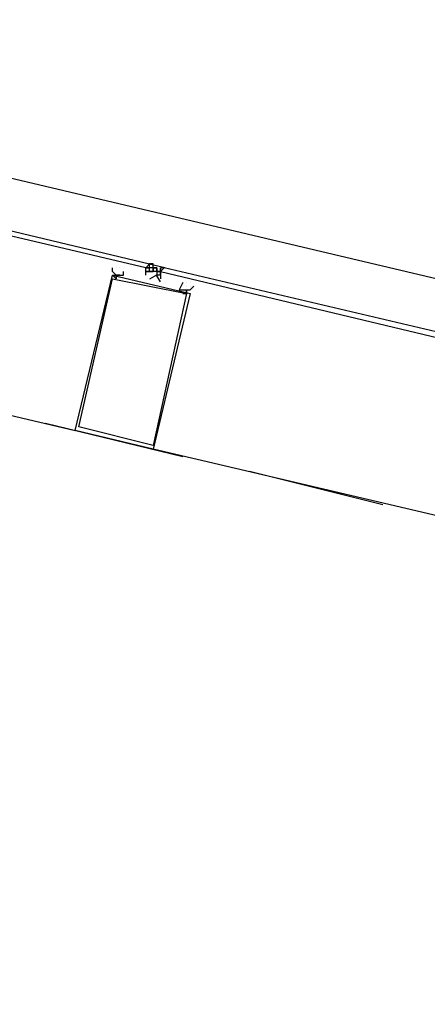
# Model space of a CAD drawing. Header units: feet. Extents: x -79 to 198, y -22 to 181.
# Tile 139 of 256: x 119.44 to 120.91, y 55.48 to 59.03. Entities that reach past the tile are written whole.
import ezdxf

# ---------------------------------------------------------------- set-up
doc = ezdxf.new("R2010")
doc.units = ezdxf.units.FT
doc.layers.add('A-LINEA', color=7, linetype='CONTINUOUS')

msp = doc.modelspace()

# ---------------------------------------------------------------- linework, layer by layer
at = {"layer": 'A-LINEA'}
for p, q in [((117.0933, 58.1511), (119.64, 57.5511)), ((119.8, 58.1378), (119.8, 58.1378)), ((119.8, 58.1378), (119.8, 58.1378)), ((119.8933, 58.1378), (119.8933, 58.1378)), ((119.8933, 58.1244), (119.8933, 58.1378)), ((119.9067, 58.1378), (119.8933, 58.1378)), ((119.8933, 58.1378), (119.8933, 58.1378)), ((119.9063, 58.1516), (119.9627, 58.1383)), ((119.9067, 58.1511), (119.9067, 58.1511)), ((119.9067, 58.1511), (119.9067, 58.1511)), ((119.9067, 58.1511), (119.9067, 58.1511)), ((119.9067, 58.1511), (119.92, 58.1511)), ((119.9067, 58.1511), (119.9067, 58.1511)), ((119.9067, 58.1378), (119.9067, 58.1511)), ((119.9067, 58.1511), (119.9067, 58.1511)), ((119.9067, 58.1511), (119.9067, 58.1511)), ((119.9067, 58.1511), (119.9067, 58.1511)), ((119.9067, 58.1511), (119.9067, 58.1511)), ((119.9067, 58.1511), (119.92, 58.1511)), ((119.9067, 58.1378), (119.9067, 58.1511)), ((119.92, 58.1511), (119.9067, 58.1511)), ((119.9067, 58.1511), (119.9067, 58.1511)), ((119.92, 58.1511), (119.9067, 58.1511)), ((119.9067, 58.1511), (119.9067, 58.1511)), ((119.92, 58.1511), (119.9067, 58.1511)), ((119.9067, 58.1511), (119.9067, 58.1511)), ((119.9067, 58.1511), (119.9067, 58.1511)), ((119.9067, 58.1511), (119.9067, 58.1511)), ((119.9067, 58.1511), (119.92, 58.1511)), ((119.9067, 58.1511), (119.9067, 58.1511)), ((119.9067, 58.1511), (119.9067, 58.1511)), ((119.9067, 58.1511), (119.9067, 58.1511)), ((119.9067, 58.1378), (119.9067, 58.1378)), ((119.9067, 58.1378), (119.9067, 58.1378)), ((119.9067, 58.1378), (119.9067, 58.1378)), ((119.9067, 58.1244), (119.9067, 58.1378)), ((119.9067, 58.1378), (119.9067, 58.1378)), ((119.9067, 58.1378), (119.9067, 58.1378)), ((119.9067, 58.1378), (119.9067, 58.1378)), ((119.9067, 58.1378), (119.9067, 58.1378)), ((119.9067, 58.1378), (119.9067, 58.1378)), ((119.9067, 58.1244), (119.9067, 58.1378)), ((119.9067, 58.1378), (119.9067, 58.1378)), ((119.9067, 58.1244), (119.9067, 58.1378)), ((119.9067, 58.1378), (119.9067, 58.1378)), ((119.9067, 58.1378), (119.9067, 58.1378)), ((119.9067, 58.1378), (119.9067, 58.1378)), ((119.9067, 58.1378), (119.9067, 58.1378)), ((119.9067, 58.1378), (119.9067, 58.1378)), ((119.9067, 58.1378), (119.9067, 58.1378)), ((119.9067, 58.1378), (119.9067, 58.1378)), ((119.9067, 58.1378), (119.9067, 58.1378)), ((119.9067, 58.1378), (119.9067, 58.1378)), ((119.9067, 58.1378), (119.9067, 58.1378)), ((119.9067, 58.1378), (119.9067, 58.1378)), ((119.9067, 58.1378), (119.9067, 58.1378)), ((119.92, 58.1378), (119.9067, 58.1378)), ((119.9067, 58.1378), (119.9067, 58.1378)), ((119.92, 58.1378), (119.9067, 58.1378)), ((119.92, 58.1511), (119.92, 58.1511)), ((119.92, 58.1378), (119.92, 58.1511)), ((119.92, 58.1511), (119.92, 58.1511)), ((119.92, 58.1511), (119.92, 58.1511)), ((119.92, 58.1378), (119.9333, 58.1378)), ((119.92, 58.1378), (119.92, 58.1378)), ((119.92, 58.1378), (119.92, 58.1378)), ((119.92, 58.1378), (119.92, 58.1378)), ((119.92, 58.1378), (119.92, 58.1378)), ((119.92, 58.1378), (119.92, 58.1378)), ((119.92, 58.1378), (119.92, 58.1378)), ((119.92, 58.1378), (119.92, 58.1378)), ((119.92, 58.1378), (119.92, 58.1378)), ((119.92, 58.1378), (119.92, 58.1378)), ((119.92, 58.1378), (119.92, 58.1378)), ((119.92, 58.1378), (119.92, 58.1378)), ((119.92, 58.1378), (119.92, 58.1378)), ((119.92, 58.1378), (119.92, 58.1378)), ((119.9333, 58.1378), (119.92, 58.1378)), ((119.92, 58.1378), (119.92, 58.1378)), ((119.92, 58.1378), (119.92, 58.1378)), ((119.92, 58.1378), (119.9333, 58.1378)), ((119.92, 58.1378), (119.92, 58.1378)), ((119.92, 58.1378), (119.92, 58.1378)), ((119.92, 58.1378), (119.9333, 58.1378)), ((119.92, 58.1244), (119.92, 58.1378)), ((119.92, 58.1378), (119.92, 58.1378)), ((119.9333, 58.1378), (119.92, 58.1378)), ((119.92, 58.1244), (119.92, 58.1378)), ((119.92, 58.1378), (119.92, 58.1378)), ((119.9333, 58.1378), (119.92, 58.1378)), ((119.92, 58.1378), (119.92, 58.1378)), ((119.92, 58.1378), (119.92, 58.1378)), ((119.92, 58.1378), (119.92, 58.1244)), ((119.92, 58.1378), (119.92, 58.1244)), ((119.92, 58.1378), (119.92, 58.1244)), ((119.92, 58.1378), (119.92, 58.1244)), ((119.9333, 58.1378), (119.9333, 58.1378)), ((119.9333, 58.1378), (119.9333, 58.1378)), ((119.9333, 58.1378), (119.9333, 58.1378)), ((119.9333, 58.1378), (119.9333, 58.1378)), ((119.9333, 58.1378), (119.9333, 58.1378)), ((119.9333, 58.1378), (119.9333, 58.1378)), ((119.9333, 58.1378), (119.9333, 58.1378)), ((119.9333, 58.1378), (119.9333, 58.1378)), ((119.9333, 58.1244), (119.9333, 58.1378)), ((119.9333, 58.1378), (119.9333, 58.1378)), ((119.9333, 58.1378), (119.9333, 58.1378)), ((119.9333, 58.1378), (119.9333, 58.1378)), ((119.9333, 58.1378), (119.9333, 58.1378)), ((119.9333, 58.1378), (119.9333, 58.1378)), ((119.9333, 58.1378), (119.9333, 58.1378)), ((119.9333, 58.1378), (119.9333, 58.1378)), ((119.9333, 58.1378), (119.9333, 58.1378)), ((119.9333, 58.1378), (119.9333, 58.1378)), ((119.9333, 58.1378), (119.9333, 58.1378)), ((119.9333, 58.1378), (119.9333, 58.1378)), ((119.9333, 58.1378), (119.9333, 58.1378)), ((119.9333, 58.1378), (119.9333, 58.1378)), ((119.9333, 58.1378), (119.9333, 58.1378)), ((119.9333, 58.1378), (119.9333, 58.1378)), ((119.9333, 58.1378), (119.9333, 58.1378)), ((119.9333, 58.1378), (119.9333, 58.1378)), ((119.9467, 58.1378), (119.9467, 58.1378)), ((119.9467, 58.1378), (119.9467, 58.1378)), ((119.9467, 58.1378), (119.9467, 58.1378)), ((119.9467, 58.1378), (119.9467, 58.1378)), ((119.9467, 58.1378), (119.9467, 58.1378)), ((119.9467, 58.1378), (119.9467, 58.1378)), ((119.9467, 58.1378), (119.9467, 58.1378)), ((119.9467, 58.1378), (119.9467, 58.1378)), ((119.9467, 58.1378), (119.9467, 58.1378)), ((119.9467, 58.1378), (119.9467, 58.1378)), ((119.9467, 58.1378), (119.9467, 58.1378)), ((119.9467, 58.1378), (119.9467, 58.1378)), ((119.9467, 58.1378), (119.9467, 58.1378)), ((119.9467, 58.1244), (119.9467, 58.1378)), ((119.9467, 58.1378), (119.9467, 58.1378)), ((119.9467, 58.1378), (119.9467, 58.1378)), ((119.9467, 58.1378), (119.9467, 58.1378)), ((119.9467, 58.1378), (119.9467, 58.1378)), ((119.9467, 58.1378), (119.9467, 58.1378)), ((119.9467, 58.1378), (119.9467, 58.1378)), ((119.9467, 58.1378), (119.9467, 58.1378)), ((119.9467, 58.1378), (119.9467, 58.1378)), ((119.9467, 58.1378), (119.9467, 58.1378)), ((119.9467, 58.1378), (119.9467, 58.1378)), ((119.9467, 58.1378), (119.9467, 58.1378)), ((119.96, 58.1378), (119.9467, 58.1378)), ((119.96, 58.1378), (119.96, 58.1378)), ((119.96, 58.1378), (119.96, 58.1378)), ((119.96, 58.1378), (119.96, 58.1378)), ((119.8933, 58.1244), (119.9067, 58.1244)), ((119.8933, 58.1244), (119.8933, 58.1244)), ((119.8933, 58.1244), (119.8933, 58.1244)), ((119.8933, 58.1244), (119.8933, 58.1244)), ((119.8933, 58.1244), (119.8933, 58.1244)), ((119.8933, 58.1244), (119.8933, 58.1244)), ((119.8933, 58.1244), (119.8933, 58.1244)), ((119.9067, 58.1244), (119.8933, 58.1244)), ((119.9067, 58.1244), (119.8933, 58.1244)), ((119.8933, 58.1244), (119.8933, 58.1244)), ((119.8933, 58.1244), (119.8933, 58.1244)), ((119.9067, 58.1244), (119.8933, 58.1244)), ((119.8933, 58.1111), (119.8933, 58.1111)), ((119.8933, 58.1111), (119.8933, 58.1111)), ((119.8933, 58.1111), (119.8933, 58.1111)), ((119.8933, 58.1111), (119.8933, 58.1111)), ((119.8933, 58.1111), (119.8933, 58.1111)), ((119.8933, 58.1111), (119.8933, 58.1111)), ((119.9067, 58.1244), (119.9067, 58.1244)), ((119.9067, 58.1244), (119.9067, 58.1244)), ((119.9067, 58.1244), (119.92, 58.1244)), ((119.9067, 58.1244), (119.9067, 58.1244)), ((119.9067, 58.1244), (119.9067, 58.1244)), ((119.9067, 58.1244), (119.9067, 58.1244)), ((119.9067, 58.1244), (119.9067, 58.1244)), ((119.9067, 58.1244), (119.9067, 58.1244)), ((119.9067, 58.1244), (119.9067, 58.1244)), ((119.9067, 58.1244), (119.92, 58.1244)), ((119.92, 58.1244), (119.9067, 58.1244)), ((119.9067, 58.1244), (119.9067, 58.1244)), ((119.9067, 58.1244), (119.92, 58.1244)), ((119.9067, 58.1244), (119.9067, 58.1244)), ((119.9067, 58.1244), (119.9067, 58.1244)), ((119.92, 58.1244), (119.92, 58.1244)), ((119.92, 58.1244), (119.92, 58.1244)), ((119.92, 58.1244), (119.92, 58.1244)), ((119.92, 58.1244), (119.92, 58.1244)), ((119.92, 58.1244), (119.92, 58.1244)), ((119.92, 58.1244), (119.92, 58.1244)), ((119.92, 58.1244), (119.92, 58.1244)), ((119.92, 58.1244), (119.92, 58.1244)), ((119.92, 58.1244), (119.92, 58.1244)), ((119.92, 58.1244), (119.92, 58.1244)), ((119.92, 58.1244), (119.92, 58.1244)), ((119.92, 58.1244), (119.92, 58.1244)), ((119.92, 58.1244), (119.92, 58.1244)), ((119.92, 58.1244), (119.92, 58.1244)), ((119.92, 58.1244), (119.92, 58.1244)), ((119.92, 58.1244), (119.92, 58.1244)), ((119.9333, 58.1244), (119.9333, 58.1244)), ((119.9333, 58.1244), (119.9333, 58.1244)), ((119.9333, 58.1244), (119.9333, 58.1244)), ((119.9333, 58.1244), (119.9333, 58.1244)), ((119.9333, 58.1244), (119.9333, 58.1244)), ((119.9333, 58.1244), (119.9333, 58.1244)), ((119.9333, 58.1244), (119.9333, 58.1244)), ((119.9333, 58.1244), (119.9333, 58.1244)), ((119.9333, 58.1244), (119.9333, 58.1244)), ((119.9333, 58.1244), (119.9333, 58.1244)), ((119.9333, 58.1244), (119.9467, 58.1244)), ((119.9333, 58.1244), (119.9333, 58.1244)), ((119.9333, 58.1244), (119.9467, 58.1244)), ((119.9333, 58.1244), (119.9333, 58.1244)), ((119.9333, 58.1244), (119.9333, 58.1244)), ((119.9467, 58.1244), (119.9333, 58.1244)), ((119.9333, 58.1244), (119.9333, 58.1244)), ((119.9333, 58.1244), (119.9333, 58.1244)), ((119.9467, 58.1244), (119.9333, 58.1244)), ((119.9333, 58.1244), (119.9333, 58.1244)), ((119.9333, 58.1244), (119.9333, 58.1244)), ((119.9333, 58.1244), (119.9333, 58.1244)), ((119.9333, 58.1244), (119.9333, 58.1244)), ((119.9333, 58.1244), (119.9333, 58.1244)), ((119.9333, 58.1244), (119.9333, 58.1244)), ((119.9333, 58.1244), (119.9333, 58.1111)), ((119.9333, 58.1244), (119.9333, 58.1111)), ((119.9467, 58.1111), (119.9333, 58.1111)), ((119.9333, 58.1111), (119.9333, 58.1111)), ((119.9333, 58.1111), (119.9333, 58.1111)), ((119.9467, 58.1244), (119.9467, 58.1244)), ((119.9467, 58.1244), (119.9467, 58.1244)), ((119.9467, 58.1244), (119.9467, 58.1244)), ((119.9467, 58.1244), (119.9467, 58.1244)), ((119.9467, 58.1244), (119.9467, 58.1244)), ((119.9467, 58.1244), (119.9467, 58.1244)), ((119.9467, 58.1244), (119.9467, 58.1244)), ((119.9467, 58.1244), (119.9467, 58.1244)), ((119.9467, 58.1111), (119.9467, 58.1244)), ((119.9467, 58.1244), (119.9467, 58.1244)), ((119.9467, 58.1244), (119.9467, 58.1111)), ((119.9467, 58.1244), (119.9467, 58.1111)), ((119.9467, 58.1244), (119.9467, 58.1244)), ((119.9467, 58.1244), (119.9467, 58.1244)), ((119.9467, 58.1244), (119.9467, 58.1244)), ((119.9467, 58.1244), (119.9467, 58.1244)), ((119.9467, 58.1244), (119.9467, 58.1244)), ((119.9467, 58.1244), (119.9467, 58.1244)), ((119.9467, 58.1244), (119.9467, 58.1244)), ((119.9467, 58.1244), (119.9467, 58.1244)), ((119.9467, 58.1244), (119.9467, 58.1111)), ((119.9467, 58.1244), (119.9467, 58.1244)), ((119.9467, 58.1244), (119.9467, 58.1244)), ((119.9467, 58.1244), (119.9467, 58.1111)), ((119.9467, 58.1111), (119.9467, 58.1111)), ((119.9467, 58.1111), (119.9467, 58.1111)), ((119.9467, 58.1111), (119.9467, 58.1111)), ((119.9467, 58.1111), (119.9467, 58.1111)), ((119.9467, 58.1111), (119.9467, 58.1111)), ((119.9467, 58.1111), (119.9467, 58.1111)), ((119.9467, 58.1111), (119.9467, 58.1111)), ((119.9467, 58.1111), (119.9467, 58.1111)), ((119.9467, 58.0978), (119.9467, 58.0978)), ((119.9467, 58.0978), (119.9467, 58.0978)), ((119.9467, 58.0978), (119.9467, 58.0978)), ((119.9467, 58.0978), (119.9467, 58.0978)), ((119.9467, 58.0978), (119.9467, 58.0978)), ((119.9467, 58.0978), (119.9467, 58.0978)), ((119.9467, 58.0978), (119.9467, 58.0978)), ((119.9467, 58.0978), (119.9467, 58.0978)), ((119.9467, 58.0978), (119.9467, 58.0978)), ((119.9467, 58.0978), (119.9467, 58.0978)), ((119.9467, 58.0978), (119.9467, 58.0978)), ((119.9467, 58.0978), (119.9467, 58.0978)), ((120.04, 58.0844), (120.04, 58.0844)), ((120.04, 58.0711), (120.04, 58.0711)), ((120.0533, 58.0844), (120.0533, 58.0844)), ((120.0533, 58.0711), (120.0533, 58.0711)), ((119.5333, 57.5778), (120.0267, 57.4578)), ((122.4667, 56.8844), (119.92, 57.4844)), ((120.2667, 57.4044), (120.7467, 57.2844))]:
    msp.add_line(p, q, dxfattribs=at)
for points in [[(117, 59.0311), (123.76, 57.4311), (119.84, 40.8844)], [(117.12, 58.8178), (117.12, 58.8178), (119.9067, 58.1511), (119.8933, 58.1378), (117.12, 58.7911), (117.12, 58.8044), (117.12, 58.8178)], [(119.7867, 58.0978), (119.7733, 58.1111), (119.7733, 58.1111), (119.7867, 58.1111), (119.7867, 58.1111), (119.7867, 58.1111), (119.7733, 58.1244), (119.7733, 58.1244), (119.7733, 58.1378), (119.7733, 58.1378), (119.7733, 58.1378)], [(119.7867, 58.1378), (119.7867, 58.1378), (119.7867, 58.1378)], [(119.8933, 58.1111), (119.8933, 58.1244), (119.8933, 58.1378), (119.9067, 58.1378), (119.9067, 58.1511)], [(119.9333, 58.1378), (119.9333, 58.1378), (119.9333, 58.1244), (119.92, 58.1244)], [(119.9467, 58.1378), (119.9467, 58.1244), (119.9467, 58.1111), (119.9467, 58.0978)], [(122.7333, 57.4844), (119.96, 58.1378), (119.9467, 58.1244), (122.7333, 57.4578), (122.7333, 57.4711), (122.7333, 57.4844)], [(119.92, 57.4844), (119.64, 57.5511), (119.7733, 58.1111), (120.0533, 58.0444), (119.92, 57.4844)], [(119.92, 57.4978), (119.6533, 57.5644), (119.7733, 58.0978), (120.04, 58.0444), (119.92, 57.4978)], [(119.7867, 58.1111), (119.7867, 58.1111), (119.7867, 58.1111), (119.8, 58.1111), (119.7867, 58.1111), (119.7867, 58.1111), (119.7867, 58.0978)], [(119.8, 58.1111), (119.8133, 58.1111), (119.8133, 58.1111), (119.8133, 58.1244), (119.8133, 58.1244), (119.8133, 58.1244)], [(119.9461, 58.0866), (119.9318, 58.1104), (119.9075, 58.0969)], [(120.0267, 58.0844), (120.0267, 58.0844), (120.0267, 58.0844), (120.0133, 58.0578), (120.0133, 58.0578), (120.04, 58.0578), (120.04, 58.0578), (120.04, 58.0444), (120.0267, 58.0444), (120.0267, 58.0444), (120.04, 58.0444), (120.04, 58.0444), (120.04, 58.0444), (120.04, 58.0444), (120.04, 58.0444), (120.04, 58.0578), (120.04, 58.0578), (120.0533, 58.0578), (120.0533, 58.0578), (120.0667, 58.0711), (120.0667, 58.0711), (120.0667, 58.0711)]]:
    msp.add_lwpolyline(points, dxfattribs=at)
for points in [[(119.7867, 58.1111), (119.7867, 58.1111), (119.7867, 58.1111), (119.7867, 58.1111)], [(120.04, 58.0578), (120.04, 58.0578), (120.04, 58.0444), (120.04, 58.0444)]]:
    msp.add_lwpolyline(points, close=True, dxfattribs=at)

doc.saveas('drawing.dxf')
